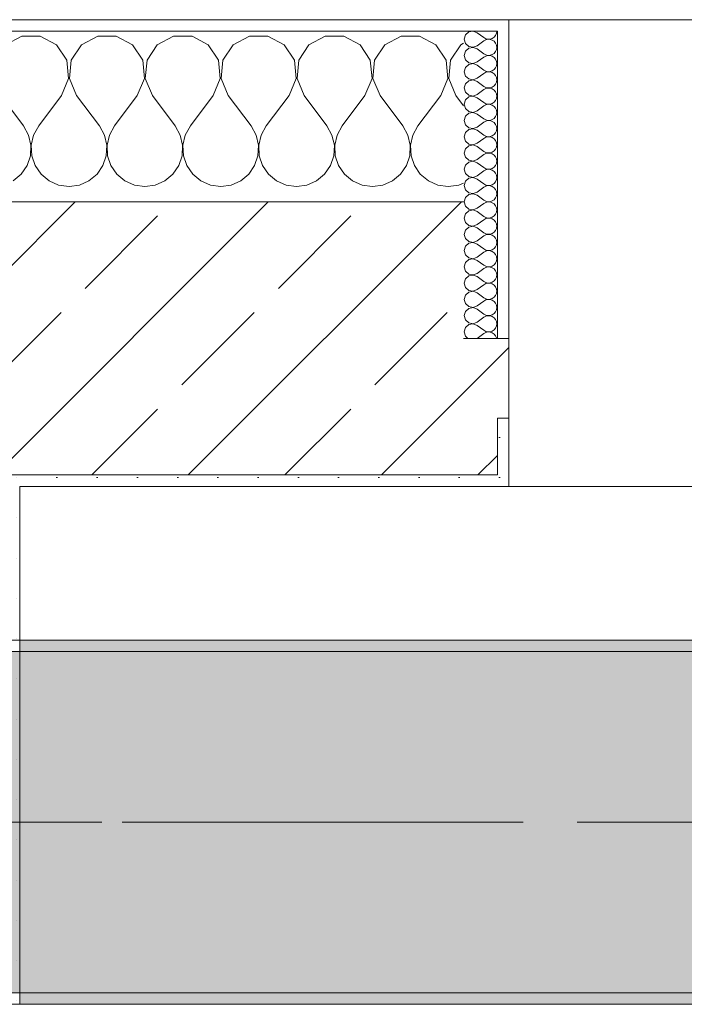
# Model space of a CAD drawing. Header units: metres. Extents: x -3.6 to 84.5, y -11 to 16.8.
# Tile 181 of 256: x 40.29 to 40.874, y 12.99 to 13.855. Entities that reach past the tile are written whole.
import ezdxf

# ---------------------------------------------------------------- set-up
doc = ezdxf.new("R2010")
doc.units = ezdxf.units.M
doc.header["$MEASUREMENT"] = 0
doc.linetypes.add('Achse', pattern=[0.2, 0.1, -0.05, 0, -0.05])
doc.linetypes.add('Strichlinie doppelt', pattern=[0.546806, 0.264583, -0.105833, 0.070556, -0.105833])
for name, color, linetype in [('451 - Universal.Achsen Raster', 7, 'Continuous'), ('604 - Struktur.Wand Aussen', 7, 'Continuous'), ('607 - Struktur.Stütze', 7, 'Continuous'), ('608 - Struktur.Träger', 7, 'Continuous')]:
    doc.layers.add(name, color=color, linetype=linetype)
pattern_1 = [(45, (0, 0), (-0.01767767, 0.01767767), [0, -0.025])]
pattern_2 = [(0, (0, 0), (0, 0.08660254), [0, -0.05]), (0, (0.025, 0.0433), (0, 0.08660254), [0, -0.05])]
pattern_3 = [(45, (0, 0), (-0.0848528, 0.0848528), []), (45, (-0.04243, 0.04243), (-0.0848528, 0.0848528), [0.09, -0.03])]

# ---------------------------------------------------------------- blocks, each defined once
blk = doc.blocks.new('*X37')
at = {"layer": '604 - Struktur.Wand Aussen', "color": 7, "linetype": 'Continuous', "lineweight": 5}
for p, q in [((40.29188, 13.84066), (40.27757, 13.83299)), ((40.30812, 13.84066), (40.29188, 13.84066)), ((40.32243, 13.83299), (40.30812, 13.84066)), ((40.35855, 13.84066), (40.34424, 13.83299)), ((40.37479, 13.84066), (40.35855, 13.84066)), ((40.3891, 13.83299), (40.37479, 13.84066)), ((40.42521, 13.84066), (40.4109, 13.83299)), ((40.44145, 13.84066), (40.42521, 13.84066)), ((40.45576, 13.83299), (40.44145, 13.84066)), ((40.49188, 13.84066), (40.47757, 13.83299)), ((40.50812, 13.84066), (40.49188, 13.84066)), ((40.52243, 13.83299), (40.50812, 13.84066)), ((40.55855, 13.84066), (40.54424, 13.83299)), ((40.57479, 13.84066), (40.55855, 13.84066)), ((40.5891, 13.83299), (40.57479, 13.84066)), ((40.62521, 13.84066), (40.6109, 13.83299)), ((40.64145, 13.84066), (40.62521, 13.84066)), ((40.65576, 13.83299), (40.64145, 13.84066)), ((40.33142, 13.81947), (40.32243, 13.83299)), ((40.34424, 13.83299), (40.33525, 13.81947)), ((40.39808, 13.81947), (40.3891, 13.83299)), ((40.4109, 13.83299), (40.40192, 13.81947)), ((40.46475, 13.81947), (40.45576, 13.83299)), ((40.47757, 13.83299), (40.46858, 13.81947)), ((40.53142, 13.81947), (40.52243, 13.83299)), ((40.54424, 13.83299), (40.53525, 13.81947)), ((40.59808, 13.81947), (40.5891, 13.83299)), ((40.6109, 13.83299), (40.60192, 13.81947)), ((40.66475, 13.81947), (40.65576, 13.83299)), ((40.67757, 13.83299), (40.66858, 13.81947)), ((40.68, 13.83429), (40.67757, 13.83299)), ((40.33295, 13.8033), (40.33142, 13.81947)), ((40.33525, 13.81947), (40.33371, 13.8033)), ((40.39962, 13.8033), (40.39808, 13.81947)), ((40.40192, 13.81947), (40.40038, 13.8033)), ((40.46629, 13.8033), (40.46475, 13.81947)), ((40.46858, 13.81947), (40.46705, 13.8033)), ((40.53295, 13.8033), (40.53142, 13.81947)), ((40.53525, 13.81947), (40.53371, 13.8033)), ((40.59962, 13.8033), (40.59808, 13.81947)), ((40.60192, 13.81947), (40.60038, 13.8033)), ((40.66629, 13.8033), (40.66475, 13.81947)), ((40.66858, 13.81947), (40.66705, 13.8033)), ((40.32667, 13.78833), (40.33295, 13.8033)), ((40.33371, 13.8033), (40.34, 13.78833)), ((40.39333, 13.78833), (40.39962, 13.8033)), ((40.40038, 13.8033), (40.40667, 13.78833)), ((40.46, 13.78833), (40.46629, 13.8033)), ((40.46705, 13.8033), (40.47333, 13.78833)), ((40.52667, 13.78833), (40.53295, 13.8033)), ((40.53371, 13.8033), (40.54, 13.78833)), ((40.59333, 13.78833), (40.59962, 13.8033)), ((40.60038, 13.8033), (40.60667, 13.78833)), ((40.66, 13.78833), (40.66629, 13.8033)), ((40.66705, 13.8033), (40.67333, 13.78833)), ((40.27333, 13.78833), (40.29333, 13.76167)), ((40.32667, 13.78833), (40.30667, 13.76167)), ((40.34, 13.78833), (40.36, 13.76167)), ((40.39333, 13.78833), (40.37333, 13.76167)), ((40.40667, 13.78833), (40.42667, 13.76167)), ((40.46, 13.78833), (40.44, 13.76167)), ((40.47333, 13.78833), (40.49333, 13.76167)), ((40.52667, 13.78833), (40.50667, 13.76167)), ((40.54, 13.78833), (40.56, 13.76167)), ((40.59333, 13.78833), (40.57333, 13.76167)), ((40.60667, 13.78833), (40.62667, 13.76167)), ((40.66, 13.78833), (40.64, 13.76167)), ((40.67333, 13.78833), (40.68, 13.77944)), ((40.29778, 13.75362), (40.29333, 13.76167)), ((40.30667, 13.76167), (40.30222, 13.75362)), ((40.36445, 13.75362), (40.36, 13.76167)), ((40.37333, 13.76167), (40.36888, 13.75362)), ((40.43112, 13.75362), (40.42667, 13.76167)), ((40.44, 13.76167), (40.43555, 13.75362)), ((40.49778, 13.75362), (40.49333, 13.76167)), ((40.50667, 13.76167), (40.50222, 13.75362)), ((40.56445, 13.75362), (40.56, 13.76167)), ((40.57333, 13.76167), (40.56888, 13.75362)), ((40.63112, 13.75362), (40.62667, 13.76167)), ((40.64, 13.76167), (40.63555, 13.75362)), ((40.29987, 13.74466), (40.29778, 13.75362)), ((40.30222, 13.75362), (40.30013, 13.74466)), ((40.36653, 13.74466), (40.36445, 13.75362)), ((40.36888, 13.75362), (40.3668, 13.74466)), ((40.4332, 13.74466), (40.43112, 13.75362)), ((40.43555, 13.75362), (40.43347, 13.74466)), ((40.49987, 13.74466), (40.49778, 13.75362)), ((40.50222, 13.75362), (40.50013, 13.74466)), ((40.56653, 13.74466), (40.56445, 13.75362)), ((40.56888, 13.75362), (40.5668, 13.74466)), ((40.6332, 13.74466), (40.63112, 13.75362)), ((40.63555, 13.75362), (40.63347, 13.74466)), ((40.29942, 13.73547), (40.29987, 13.74466)), ((40.30013, 13.74466), (40.30058, 13.73547)), ((40.36609, 13.73547), (40.36653, 13.74466)), ((40.3668, 13.74466), (40.36725, 13.73547)), ((40.43275, 13.73547), (40.4332, 13.74466)), ((40.43347, 13.74466), (40.43391, 13.73547)), ((40.49942, 13.73547), (40.49987, 13.74466)), ((40.50013, 13.74466), (40.50058, 13.73547)), ((40.56609, 13.73547), (40.56653, 13.74466)), ((40.5668, 13.74466), (40.56725, 13.73547)), ((40.63275, 13.73547), (40.6332, 13.74466)), ((40.63347, 13.74466), (40.63391, 13.73547)), ((40.29648, 13.72676), (40.29942, 13.73547)), ((40.30058, 13.73547), (40.30352, 13.72676)), ((40.36315, 13.72676), (40.36609, 13.73547)), ((40.36725, 13.73547), (40.37019, 13.72676)), ((40.42981, 13.72676), (40.43275, 13.73547)), ((40.43391, 13.73547), (40.43685, 13.72676)), ((40.49648, 13.72676), (40.49942, 13.73547)), ((40.50058, 13.73547), (40.50352, 13.72676)), ((40.56315, 13.72676), (40.56609, 13.73547)), ((40.56725, 13.73547), (40.57019, 13.72676)), ((40.62981, 13.72676), (40.63275, 13.73547)), ((40.63391, 13.73547), (40.63685, 13.72676)), ((40.29127, 13.71918), (40.29648, 13.72676)), ((40.30352, 13.72676), (40.30873, 13.71918)), ((40.35794, 13.71918), (40.36315, 13.72676)), ((40.37019, 13.72676), (40.37539, 13.71918)), ((40.42461, 13.71918), (40.42981, 13.72676)), ((40.43685, 13.72676), (40.44206, 13.71918)), ((40.49127, 13.71918), (40.49648, 13.72676)), ((40.50352, 13.72676), (40.50873, 13.71918)), ((40.55794, 13.71918), (40.56315, 13.72676)), ((40.57019, 13.72676), (40.57539, 13.71918)), ((40.62461, 13.71918), (40.62981, 13.72676)), ((40.63685, 13.72676), (40.64206, 13.71918)), ((40.28419, 13.71331), (40.29127, 13.71918)), ((40.30873, 13.71918), (40.31581, 13.71331)), ((40.31581, 13.71331), (40.32422, 13.7096)), ((40.34244, 13.7096), (40.35086, 13.71331)), ((40.35086, 13.71331), (40.35794, 13.71918)), ((40.37539, 13.71918), (40.38248, 13.71331)), ((40.38248, 13.71331), (40.39089, 13.7096)), ((40.40911, 13.7096), (40.41752, 13.71331)), ((40.41752, 13.71331), (40.42461, 13.71918)), ((40.44206, 13.71918), (40.44914, 13.71331)), ((40.44914, 13.71331), (40.45756, 13.7096)), ((40.47578, 13.7096), (40.48419, 13.71331)), ((40.48419, 13.71331), (40.49127, 13.71918)), ((40.50873, 13.71918), (40.51581, 13.71331)), ((40.51581, 13.71331), (40.52422, 13.7096)), ((40.54244, 13.7096), (40.55086, 13.71331)), ((40.55086, 13.71331), (40.55794, 13.71918)), ((40.57539, 13.71918), (40.58248, 13.71331)), ((40.58248, 13.71331), (40.59089, 13.7096)), ((40.60911, 13.7096), (40.61752, 13.71331)), ((40.61752, 13.71331), (40.62461, 13.71918)), ((40.64206, 13.71918), (40.64914, 13.71331)), ((40.64914, 13.71331), (40.65756, 13.7096)), ((40.67578, 13.7096), (40.68, 13.71146)), ((40.32422, 13.7096), (40.33333, 13.70833)), ((40.33333, 13.70833), (40.34244, 13.7096)), ((40.39089, 13.7096), (40.4, 13.70833)), ((40.4, 13.70833), (40.40911, 13.7096)), ((40.45756, 13.7096), (40.46667, 13.70833)), ((40.46667, 13.70833), (40.47578, 13.7096)), ((40.52422, 13.7096), (40.53333, 13.70833)), ((40.53333, 13.70833), (40.54244, 13.7096)), ((40.59089, 13.7096), (40.6, 13.70833)), ((40.6, 13.70833), (40.60911, 13.7096)), ((40.65756, 13.7096), (40.66667, 13.70833)), ((40.66667, 13.70833), (40.67578, 13.7096))]:
    blk.add_line(p, q, dxfattribs=at)
blk = doc.blocks.new('*X65')
at = {"layer": '604 - Struktur.Wand Aussen', "color": 7, "linetype": 'Continuous', "lineweight": 5}
for p, q in [((40.68178, 13.84161), (40.68071, 13.83786)), ((40.68466, 13.84425), (40.68178, 13.84161)), ((40.6885, 13.84497), (40.68466, 13.84425)), ((40.69214, 13.84357), (40.6885, 13.84497)), ((40.69214, 13.84357), (40.69786, 13.83929)), ((40.70696, 13.83973), (40.70822, 13.84124)), ((40.70822, 13.84124), (40.70901, 13.84305)), ((40.70901, 13.84305), (40.70929, 13.845)), ((40.68071, 13.83786), (40.68178, 13.8341)), ((40.68178, 13.8341), (40.68466, 13.83147)), ((40.6885, 13.83074), (40.69214, 13.83214)), ((40.69214, 13.83214), (40.69786, 13.83643)), ((40.69786, 13.83929), (40.69958, 13.83833)), ((40.69958, 13.83738), (40.69786, 13.83643)), ((40.69958, 13.83833), (40.7015, 13.83789)), ((40.7015, 13.83783), (40.69958, 13.83738)), ((40.7015, 13.83789), (40.70347, 13.83798)), ((40.70347, 13.83773), (40.7015, 13.83783)), ((40.70347, 13.83798), (40.70534, 13.83861)), ((40.70534, 13.8371), (40.70347, 13.83773)), ((40.70534, 13.83861), (40.70696, 13.83973)), ((40.70696, 13.83599), (40.70534, 13.8371)), ((40.70822, 13.83447), (40.70696, 13.83599)), ((40.70901, 13.83267), (40.70822, 13.83447)), ((40.70929, 13.83071), (40.70901, 13.83267)), ((40.68178, 13.82733), (40.68071, 13.82357)), ((40.68071, 13.82357), (40.68178, 13.81982)), ((40.68466, 13.82996), (40.68178, 13.82733)), ((40.68466, 13.83147), (40.6885, 13.83074)), ((40.6885, 13.83069), (40.68466, 13.82996)), ((40.69214, 13.82929), (40.6885, 13.83069)), ((40.69214, 13.82929), (40.69786, 13.825)), ((40.69786, 13.825), (40.69958, 13.82405)), ((40.69958, 13.8231), (40.69786, 13.82214)), ((40.69958, 13.82405), (40.7015, 13.8236)), ((40.7015, 13.82354), (40.69958, 13.8231)), ((40.7015, 13.8236), (40.70347, 13.8237)), ((40.70347, 13.82345), (40.7015, 13.82354)), ((40.70347, 13.8237), (40.70534, 13.82433)), ((40.70534, 13.82282), (40.70347, 13.82345)), ((40.70534, 13.82433), (40.70696, 13.82544)), ((40.70696, 13.82544), (40.70822, 13.82696)), ((40.70822, 13.82696), (40.70901, 13.82876)), ((40.70901, 13.82876), (40.70929, 13.83071)), ((40.68178, 13.81982), (40.68466, 13.81718)), ((40.68466, 13.81567), (40.68178, 13.81304)), ((40.68466, 13.81718), (40.6885, 13.81646)), ((40.6885, 13.8164), (40.68466, 13.81567)), ((40.6885, 13.81646), (40.69214, 13.81786)), ((40.69214, 13.815), (40.6885, 13.8164)), ((40.69214, 13.81786), (40.69786, 13.82214)), ((40.69214, 13.815), (40.69786, 13.81071)), ((40.70696, 13.8217), (40.70534, 13.82282)), ((40.70822, 13.82018), (40.70696, 13.8217)), ((40.70901, 13.81838), (40.70822, 13.82018)), ((40.70822, 13.81267), (40.70901, 13.81448)), ((40.70929, 13.81643), (40.70901, 13.81838)), ((40.70901, 13.81448), (40.70929, 13.81643)), ((40.68178, 13.81304), (40.68071, 13.80929)), ((40.68071, 13.80929), (40.68178, 13.80553)), ((40.69214, 13.80357), (40.69786, 13.80786)), ((40.69786, 13.81071), (40.69958, 13.80976)), ((40.69958, 13.80881), (40.69786, 13.80786)), ((40.69958, 13.80976), (40.7015, 13.80931)), ((40.7015, 13.80926), (40.69958, 13.80881)), ((40.7015, 13.80931), (40.70347, 13.80941)), ((40.70347, 13.80916), (40.7015, 13.80926)), ((40.70347, 13.80941), (40.70534, 13.81004)), ((40.70534, 13.80853), (40.70347, 13.80916)), ((40.70534, 13.81004), (40.70696, 13.81116)), ((40.70696, 13.80742), (40.70534, 13.80853)), ((40.70696, 13.81116), (40.70822, 13.81267)), ((40.70822, 13.8059), (40.70696, 13.80742)), ((40.70901, 13.80409), (40.70822, 13.8059)), ((40.68178, 13.79876), (40.68071, 13.795)), ((40.68178, 13.80553), (40.68466, 13.8029)), ((40.68466, 13.80139), (40.68178, 13.79876)), ((40.68466, 13.8029), (40.6885, 13.80217)), ((40.6885, 13.80211), (40.68466, 13.80139)), ((40.6885, 13.80217), (40.69214, 13.80357)), ((40.69214, 13.80071), (40.6885, 13.80211)), ((40.69214, 13.80071), (40.69786, 13.79643)), ((40.70696, 13.79687), (40.70822, 13.79839)), ((40.70822, 13.79839), (40.70901, 13.80019)), ((40.70929, 13.80214), (40.70901, 13.80409)), ((40.70901, 13.80019), (40.70929, 13.80214)), ((40.68071, 13.795), (40.68178, 13.79124)), ((40.68178, 13.79124), (40.68466, 13.78861)), ((40.68466, 13.78861), (40.6885, 13.78789)), ((40.6885, 13.78789), (40.69214, 13.78929)), ((40.69214, 13.78929), (40.69786, 13.79357)), ((40.69786, 13.79643), (40.69958, 13.79547)), ((40.69958, 13.79453), (40.69786, 13.79357)), ((40.69958, 13.79547), (40.7015, 13.79503)), ((40.7015, 13.79497), (40.69958, 13.79453)), ((40.7015, 13.79503), (40.70347, 13.79512)), ((40.70347, 13.79488), (40.7015, 13.79497)), ((40.70347, 13.79512), (40.70534, 13.79575)), ((40.70534, 13.79425), (40.70347, 13.79488)), ((40.70534, 13.79575), (40.70696, 13.79687)), ((40.70696, 13.79313), (40.70534, 13.79425)), ((40.70822, 13.79161), (40.70696, 13.79313)), ((40.70901, 13.78981), (40.70822, 13.79161)), ((40.70929, 13.78786), (40.70901, 13.78981)), ((40.68178, 13.78447), (40.68071, 13.78071)), ((40.68071, 13.78071), (40.68178, 13.77696)), ((40.68466, 13.7871), (40.68178, 13.78447)), ((40.6885, 13.78783), (40.68466, 13.7871)), ((40.69214, 13.78643), (40.6885, 13.78783)), ((40.69214, 13.78643), (40.69786, 13.78214)), ((40.69786, 13.78214), (40.69958, 13.78119)), ((40.69958, 13.78024), (40.69786, 13.77929)), ((40.69958, 13.78119), (40.7015, 13.78074)), ((40.7015, 13.78069), (40.69958, 13.78024)), ((40.7015, 13.78074), (40.70347, 13.78084)), ((40.70347, 13.78059), (40.7015, 13.78069)), ((40.70347, 13.78084), (40.70534, 13.78147)), ((40.70534, 13.77996), (40.70347, 13.78059)), ((40.70534, 13.78147), (40.70696, 13.78258)), ((40.70696, 13.77884), (40.70534, 13.77996)), ((40.70696, 13.78258), (40.70822, 13.7841)), ((40.70822, 13.7841), (40.70901, 13.78591)), ((40.70901, 13.78591), (40.70929, 13.78786)), ((40.68178, 13.77696), (40.68466, 13.77433)), ((40.68466, 13.77282), (40.68178, 13.77018)), ((40.68466, 13.77433), (40.6885, 13.7736)), ((40.6885, 13.77354), (40.68466, 13.77282)), ((40.6885, 13.7736), (40.69214, 13.775)), ((40.69214, 13.77214), (40.6885, 13.77354)), ((40.69214, 13.775), (40.69786, 13.77929)), ((40.69214, 13.77214), (40.69786, 13.76786)), ((40.70822, 13.77733), (40.70696, 13.77884)), ((40.70901, 13.77552), (40.70822, 13.77733)), ((40.70822, 13.76982), (40.70901, 13.77162)), ((40.70929, 13.77357), (40.70901, 13.77552)), ((40.70901, 13.77162), (40.70929, 13.77357)), ((40.68178, 13.77018), (40.68071, 13.76643)), ((40.68071, 13.76643), (40.68178, 13.76267)), ((40.68178, 13.76267), (40.68466, 13.76004)), ((40.69214, 13.76071), (40.69786, 13.765)), ((40.69786, 13.76786), (40.69958, 13.7669)), ((40.69958, 13.76595), (40.69786, 13.765)), ((40.69958, 13.7669), (40.7015, 13.76646)), ((40.7015, 13.7664), (40.69958, 13.76595)), ((40.7015, 13.76646), (40.70347, 13.76655)), ((40.70347, 13.7663), (40.7015, 13.7664)), ((40.70347, 13.76655), (40.70534, 13.76718)), ((40.70534, 13.76567), (40.70347, 13.7663)), ((40.70534, 13.76718), (40.70696, 13.7683)), ((40.70696, 13.76456), (40.70534, 13.76567)), ((40.70696, 13.7683), (40.70822, 13.76982)), ((40.70822, 13.76304), (40.70696, 13.76456)), ((40.70901, 13.76124), (40.70822, 13.76304)), ((40.68178, 13.7559), (40.68071, 13.75214)), ((40.68466, 13.75853), (40.68178, 13.7559)), ((40.68466, 13.76004), (40.6885, 13.75931)), ((40.6885, 13.75926), (40.68466, 13.75853)), ((40.6885, 13.75931), (40.69214, 13.76071)), ((40.69214, 13.75786), (40.6885, 13.75926)), ((40.69214, 13.75786), (40.69786, 13.75357)), ((40.70534, 13.7529), (40.70696, 13.75401)), ((40.70696, 13.75401), (40.70822, 13.75553)), ((40.70822, 13.75553), (40.70901, 13.75733)), ((40.70929, 13.75929), (40.70901, 13.76124)), ((40.70901, 13.75733), (40.70929, 13.75929)), ((40.68071, 13.75214), (40.68178, 13.74839)), ((40.68178, 13.74839), (40.68466, 13.74575)), ((40.68466, 13.74575), (40.6885, 13.74503)), ((40.6885, 13.74503), (40.69214, 13.74643)), ((40.69214, 13.74643), (40.69786, 13.75071)), ((40.69786, 13.75357), (40.69958, 13.75262)), ((40.69958, 13.75167), (40.69786, 13.75071)), ((40.69958, 13.75262), (40.7015, 13.75217)), ((40.7015, 13.75211), (40.69958, 13.75167)), ((40.7015, 13.75217), (40.70347, 13.75227)), ((40.70347, 13.75202), (40.7015, 13.75211)), ((40.70347, 13.75227), (40.70534, 13.7529)), ((40.70534, 13.75139), (40.70347, 13.75202)), ((40.70696, 13.75027), (40.70534, 13.75139)), ((40.70822, 13.74876), (40.70696, 13.75027)), ((40.70901, 13.74695), (40.70822, 13.74876)), ((40.70929, 13.745), (40.70901, 13.74695)), ((40.68178, 13.74161), (40.68071, 13.73786)), ((40.68071, 13.73786), (40.68178, 13.7341)), ((40.68466, 13.74425), (40.68178, 13.74161)), ((40.6885, 13.74497), (40.68466, 13.74425)), ((40.69214, 13.74357), (40.6885, 13.74497)), ((40.69214, 13.74357), (40.69786, 13.73929)), ((40.69786, 13.73929), (40.69958, 13.73833)), ((40.69958, 13.73738), (40.69786, 13.73643)), ((40.69958, 13.73833), (40.7015, 13.73789)), ((40.7015, 13.73783), (40.69958, 13.73738)), ((40.7015, 13.73789), (40.70347, 13.73798)), ((40.70347, 13.73773), (40.7015, 13.73783)), ((40.70347, 13.73798), (40.70534, 13.73861)), ((40.70534, 13.7371), (40.70347, 13.73773)), ((40.70534, 13.73861), (40.70696, 13.73973)), ((40.70696, 13.73599), (40.70534, 13.7371)), ((40.70696, 13.73973), (40.70822, 13.74124)), ((40.70822, 13.74124), (40.70901, 13.74305)), ((40.70901, 13.74305), (40.70929, 13.745)), ((40.68178, 13.7341), (40.68466, 13.73147)), ((40.68466, 13.72996), (40.68178, 13.72733)), ((40.68466, 13.73147), (40.6885, 13.73074)), ((40.6885, 13.73069), (40.68466, 13.72996)), ((40.6885, 13.73074), (40.69214, 13.73214)), ((40.69214, 13.72929), (40.6885, 13.73069)), ((40.69214, 13.73214), (40.69786, 13.73643)), ((40.69214, 13.72929), (40.69786, 13.725)), ((40.70822, 13.73447), (40.70696, 13.73599)), ((40.70901, 13.73267), (40.70822, 13.73447)), ((40.70822, 13.72696), (40.70901, 13.72876)), ((40.70929, 13.73071), (40.70901, 13.73267)), ((40.70901, 13.72876), (40.70929, 13.73071)), ((40.68178, 13.72733), (40.68071, 13.72357)), ((40.68071, 13.72357), (40.68178, 13.71982)), ((40.68178, 13.71982), (40.68466, 13.71718)), ((40.69214, 13.71786), (40.69786, 13.72214)), ((40.69786, 13.725), (40.69958, 13.72405)), ((40.69958, 13.7231), (40.69786, 13.72214)), ((40.69958, 13.72405), (40.7015, 13.7236)), ((40.7015, 13.72354), (40.69958, 13.7231)), ((40.7015, 13.7236), (40.70347, 13.7237)), ((40.70347, 13.72345), (40.7015, 13.72354)), ((40.70347, 13.7237), (40.70534, 13.72433)), ((40.70534, 13.72282), (40.70347, 13.72345)), ((40.70534, 13.72433), (40.70696, 13.72544)), ((40.70696, 13.7217), (40.70534, 13.72282)), ((40.70696, 13.72544), (40.70822, 13.72696)), ((40.70822, 13.72018), (40.70696, 13.7217)), ((40.70901, 13.71838), (40.70822, 13.72018)), ((40.68178, 13.71304), (40.68071, 13.70929)), ((40.68466, 13.71567), (40.68178, 13.71304)), ((40.68466, 13.71718), (40.6885, 13.71646)), ((40.6885, 13.7164), (40.68466, 13.71567)), ((40.6885, 13.71646), (40.69214, 13.71786)), ((40.69214, 13.715), (40.6885, 13.7164)), ((40.69214, 13.715), (40.69786, 13.71071)), ((40.69786, 13.71071), (40.69958, 13.70976)), ((40.70534, 13.71004), (40.70696, 13.71116)), ((40.70696, 13.71116), (40.70822, 13.71267)), ((40.70822, 13.71267), (40.70901, 13.71448)), ((40.70929, 13.71643), (40.70901, 13.71838)), ((40.70901, 13.71448), (40.70929, 13.71643)), ((40.68071, 13.70929), (40.68178, 13.70553)), ((40.68178, 13.70553), (40.68466, 13.7029)), ((40.68466, 13.7029), (40.6885, 13.70217)), ((40.6885, 13.70211), (40.68466, 13.70139)), ((40.6885, 13.70217), (40.69214, 13.70357)), ((40.69214, 13.70071), (40.6885, 13.70211)), ((40.69214, 13.70357), (40.69786, 13.70786)), ((40.69958, 13.70881), (40.69786, 13.70786)), ((40.69958, 13.70976), (40.7015, 13.70931)), ((40.7015, 13.70926), (40.69958, 13.70881)), ((40.7015, 13.70931), (40.70347, 13.70941)), ((40.70347, 13.70916), (40.7015, 13.70926)), ((40.70347, 13.70941), (40.70534, 13.71004)), ((40.70534, 13.70853), (40.70347, 13.70916)), ((40.70696, 13.70742), (40.70534, 13.70853)), ((40.70822, 13.7059), (40.70696, 13.70742)), ((40.70901, 13.70409), (40.70822, 13.7059)), ((40.70929, 13.70214), (40.70901, 13.70409)), ((40.70901, 13.70019), (40.70929, 13.70214)), ((40.68178, 13.69876), (40.68071, 13.695)), ((40.68071, 13.695), (40.68178, 13.69124)), ((40.68466, 13.70139), (40.68178, 13.69876)), ((40.69214, 13.70071), (40.69786, 13.69643)), ((40.69214, 13.68929), (40.69786, 13.69357)), ((40.69786, 13.69643), (40.69958, 13.69547)), ((40.69958, 13.69453), (40.69786, 13.69357)), ((40.69958, 13.69547), (40.7015, 13.69503)), ((40.7015, 13.69497), (40.69958, 13.69453)), ((40.7015, 13.69503), (40.70347, 13.69512)), ((40.70347, 13.69488), (40.7015, 13.69497)), ((40.70347, 13.69512), (40.70534, 13.69575)), ((40.70534, 13.69425), (40.70347, 13.69488)), ((40.70534, 13.69575), (40.70696, 13.69687)), ((40.70696, 13.69313), (40.70534, 13.69425)), ((40.70696, 13.69687), (40.70822, 13.69839)), ((40.70822, 13.69839), (40.70901, 13.70019)), ((40.68178, 13.69124), (40.68466, 13.68861)), ((40.68466, 13.6871), (40.68178, 13.68447)), ((40.68466, 13.68861), (40.6885, 13.68789)), ((40.6885, 13.68783), (40.68466, 13.6871)), ((40.6885, 13.68789), (40.69214, 13.68929)), ((40.69214, 13.68643), (40.6885, 13.68783)), ((40.69214, 13.68643), (40.69786, 13.68214)), ((40.70822, 13.69161), (40.70696, 13.69313)), ((40.70901, 13.68981), (40.70822, 13.69161)), ((40.70822, 13.6841), (40.70901, 13.68591)), ((40.70929, 13.68786), (40.70901, 13.68981)), ((40.70901, 13.68591), (40.70929, 13.68786)), ((40.68178, 13.68447), (40.68071, 13.68071)), ((40.68071, 13.68071), (40.68178, 13.67696)), ((40.68178, 13.67696), (40.68466, 13.67433)), ((40.69214, 13.675), (40.69786, 13.67929)), ((40.69786, 13.68214), (40.69958, 13.68119)), ((40.69958, 13.68024), (40.69786, 13.67929)), ((40.69958, 13.68119), (40.7015, 13.68074)), ((40.7015, 13.68069), (40.69958, 13.68024)), ((40.7015, 13.68074), (40.70347, 13.68084)), ((40.70347, 13.68059), (40.7015, 13.68069)), ((40.70347, 13.68084), (40.70534, 13.68147)), ((40.70534, 13.67996), (40.70347, 13.68059)), ((40.70534, 13.68147), (40.70696, 13.68258)), ((40.70696, 13.67884), (40.70534, 13.67996)), ((40.70696, 13.68258), (40.70822, 13.6841)), ((40.70822, 13.67733), (40.70696, 13.67884)), ((40.70901, 13.67552), (40.70822, 13.67733)), ((40.68178, 13.67018), (40.68071, 13.66643)), ((40.68466, 13.67282), (40.68178, 13.67018)), ((40.68466, 13.67433), (40.6885, 13.6736)), ((40.6885, 13.67354), (40.68466, 13.67282)), ((40.6885, 13.6736), (40.69214, 13.675)), ((40.69214, 13.67214), (40.6885, 13.67354)), ((40.69214, 13.67214), (40.69786, 13.66786)), ((40.69786, 13.66786), (40.69958, 13.6669)), ((40.70534, 13.66718), (40.70696, 13.6683)), ((40.70696, 13.6683), (40.70822, 13.66982)), ((40.70822, 13.66982), (40.70901, 13.67162)), ((40.70929, 13.67357), (40.70901, 13.67552)), ((40.70901, 13.67162), (40.70929, 13.67357)), ((40.68071, 13.66643), (40.68178, 13.66267)), ((40.68178, 13.66267), (40.68466, 13.66004)), ((40.68466, 13.66004), (40.6885, 13.65931)), ((40.6885, 13.65926), (40.68466, 13.65853)), ((40.6885, 13.65931), (40.69214, 13.66071)), ((40.69214, 13.65786), (40.6885, 13.65926)), ((40.69214, 13.66071), (40.69786, 13.665)), ((40.69958, 13.66595), (40.69786, 13.665)), ((40.69958, 13.6669), (40.7015, 13.66646)), ((40.7015, 13.6664), (40.69958, 13.66595)), ((40.7015, 13.66646), (40.70347, 13.66655)), ((40.70347, 13.6663), (40.7015, 13.6664)), ((40.70347, 13.66655), (40.70534, 13.66718)), ((40.70534, 13.66567), (40.70347, 13.6663)), ((40.70696, 13.66456), (40.70534, 13.66567)), ((40.70822, 13.66304), (40.70696, 13.66456)), ((40.70901, 13.66124), (40.70822, 13.66304)), ((40.70929, 13.65929), (40.70901, 13.66124)), ((40.70901, 13.65733), (40.70929, 13.65929)), ((40.68178, 13.6559), (40.68071, 13.65214)), ((40.68071, 13.65214), (40.68178, 13.64839)), ((40.68466, 13.65853), (40.68178, 13.6559)), ((40.69214, 13.65786), (40.69786, 13.65357)), ((40.69214, 13.64643), (40.69786, 13.65071)), ((40.69786, 13.65357), (40.69958, 13.65262)), ((40.69958, 13.65167), (40.69786, 13.65071)), ((40.69958, 13.65262), (40.7015, 13.65217)), ((40.7015, 13.65211), (40.69958, 13.65167)), ((40.7015, 13.65217), (40.70347, 13.65227)), ((40.70347, 13.65202), (40.7015, 13.65211)), ((40.70347, 13.65227), (40.70534, 13.6529)), ((40.70534, 13.65139), (40.70347, 13.65202)), ((40.70534, 13.6529), (40.70696, 13.65401)), ((40.70696, 13.65027), (40.70534, 13.65139)), ((40.70696, 13.65401), (40.70822, 13.65553)), ((40.70822, 13.64876), (40.70696, 13.65027)), ((40.70822, 13.65553), (40.70901, 13.65733)), ((40.68178, 13.64161), (40.68071, 13.63786)), ((40.68178, 13.64839), (40.68466, 13.64575)), ((40.68466, 13.64425), (40.68178, 13.64161)), ((40.68466, 13.64575), (40.6885, 13.64503)), ((40.6885, 13.64497), (40.68466, 13.64425)), ((40.6885, 13.64503), (40.69214, 13.64643)), ((40.69214, 13.64357), (40.6885, 13.64497)), ((40.69214, 13.64357), (40.69786, 13.63929)), ((40.70901, 13.64695), (40.70822, 13.64876)), ((40.70822, 13.64124), (40.70901, 13.64305)), ((40.70929, 13.645), (40.70901, 13.64695)), ((40.70901, 13.64305), (40.70929, 13.645)), ((40.68071, 13.63786), (40.68178, 13.6341)), ((40.68178, 13.6341), (40.68466, 13.63147)), ((40.69214, 13.63214), (40.69786, 13.63643)), ((40.69786, 13.63929), (40.69958, 13.63833)), ((40.69958, 13.63738), (40.69786, 13.63643)), ((40.69958, 13.63833), (40.7015, 13.63789)), ((40.7015, 13.63783), (40.69958, 13.63738)), ((40.7015, 13.63789), (40.70347, 13.63798)), ((40.70347, 13.63773), (40.7015, 13.63783)), ((40.70347, 13.63798), (40.70534, 13.63861)), ((40.70534, 13.6371), (40.70347, 13.63773)), ((40.70534, 13.63861), (40.70696, 13.63973)), ((40.70696, 13.63599), (40.70534, 13.6371)), ((40.70696, 13.63973), (40.70822, 13.64124)), ((40.70822, 13.63447), (40.70696, 13.63599)), ((40.70901, 13.63267), (40.70822, 13.63447)), ((40.68178, 13.62733), (40.68071, 13.62357)), ((40.68466, 13.62996), (40.68178, 13.62733)), ((40.68466, 13.63147), (40.6885, 13.63074)), ((40.6885, 13.63069), (40.68466, 13.62996)), ((40.6885, 13.63074), (40.69214, 13.63214)), ((40.69214, 13.62929), (40.6885, 13.63069)), ((40.69214, 13.62929), (40.69786, 13.625)), ((40.69786, 13.625), (40.69958, 13.62405)), ((40.69958, 13.62405), (40.7015, 13.6236)), ((40.70347, 13.6237), (40.70534, 13.62433)), ((40.70534, 13.62433), (40.70696, 13.62544)), ((40.70696, 13.62544), (40.70822, 13.62696)), ((40.70822, 13.62696), (40.70901, 13.62876)), ((40.70929, 13.63071), (40.70901, 13.63267)), ((40.70901, 13.62876), (40.70929, 13.63071)), ((40.68071, 13.62357), (40.68178, 13.61982)), ((40.68178, 13.61982), (40.68466, 13.61718)), ((40.68466, 13.61567), (40.68178, 13.61304)), ((40.68466, 13.61718), (40.6885, 13.61646)), ((40.6885, 13.6164), (40.68466, 13.61567)), ((40.6885, 13.61646), (40.69214, 13.61786)), ((40.69214, 13.615), (40.6885, 13.6164)), ((40.69214, 13.61786), (40.69786, 13.62214)), ((40.69958, 13.6231), (40.69786, 13.62214)), ((40.7015, 13.62354), (40.69958, 13.6231)), ((40.7015, 13.6236), (40.70347, 13.6237)), ((40.70347, 13.62345), (40.7015, 13.62354)), ((40.70534, 13.62282), (40.70347, 13.62345)), ((40.70696, 13.6217), (40.70534, 13.62282)), ((40.70822, 13.62018), (40.70696, 13.6217)), ((40.70901, 13.61838), (40.70822, 13.62018)), ((40.70929, 13.61643), (40.70901, 13.61838)), ((40.70901, 13.61448), (40.70929, 13.61643)), ((40.68178, 13.61304), (40.68071, 13.60929)), ((40.68071, 13.60929), (40.68178, 13.60553)), ((40.69214, 13.615), (40.69786, 13.61071)), ((40.69214, 13.60357), (40.69786, 13.60786)), ((40.69786, 13.61071), (40.69958, 13.60976)), ((40.69958, 13.60881), (40.69786, 13.60786)), ((40.69958, 13.60976), (40.7015, 13.60931)), ((40.7015, 13.60926), (40.69958, 13.60881)), ((40.7015, 13.60931), (40.70347, 13.60941)), ((40.70347, 13.60916), (40.7015, 13.60926)), ((40.70347, 13.60941), (40.70534, 13.61004)), ((40.70534, 13.60853), (40.70347, 13.60916)), ((40.70534, 13.61004), (40.70696, 13.61116)), ((40.70696, 13.60742), (40.70534, 13.60853)), ((40.70696, 13.61116), (40.70822, 13.61267)), ((40.70822, 13.6059), (40.70696, 13.60742)), ((40.70822, 13.61267), (40.70901, 13.61448)), ((40.68178, 13.59876), (40.68071, 13.595)), ((40.68178, 13.60553), (40.68466, 13.6029)), ((40.68466, 13.60139), (40.68178, 13.59876)), ((40.68466, 13.6029), (40.6885, 13.60217)), ((40.6885, 13.60211), (40.68466, 13.60139)), ((40.6885, 13.60217), (40.69214, 13.60357)), ((40.69214, 13.60071), (40.6885, 13.60211)), ((40.69214, 13.60071), (40.69786, 13.59643)), ((40.70696, 13.59687), (40.70822, 13.59839)), ((40.70901, 13.60409), (40.70822, 13.6059)), ((40.70822, 13.59839), (40.70901, 13.60019)), ((40.70929, 13.60214), (40.70901, 13.60409)), ((40.70901, 13.60019), (40.70929, 13.60214)), ((40.68071, 13.595), (40.68178, 13.59124)), ((40.68178, 13.59124), (40.68466, 13.58861)), ((40.69214, 13.58929), (40.69786, 13.59357)), ((40.69786, 13.59643), (40.69958, 13.59547)), ((40.69958, 13.59453), (40.69786, 13.59357)), ((40.69958, 13.59547), (40.7015, 13.59503)), ((40.7015, 13.59497), (40.69958, 13.59453)), ((40.7015, 13.59503), (40.70347, 13.59512)), ((40.70347, 13.59488), (40.7015, 13.59497)), ((40.70347, 13.59512), (40.70534, 13.59575)), ((40.70534, 13.59425), (40.70347, 13.59488)), ((40.70534, 13.59575), (40.70696, 13.59687)), ((40.70696, 13.59313), (40.70534, 13.59425)), ((40.70822, 13.59161), (40.70696, 13.59313)), ((40.70901, 13.58981), (40.70822, 13.59161)), ((40.70929, 13.58786), (40.70901, 13.58981)), ((40.68178, 13.58447), (40.68071, 13.58071)), ((40.68466, 13.5871), (40.68178, 13.58447)), ((40.68466, 13.58861), (40.6885, 13.58789)), ((40.6885, 13.58783), (40.68466, 13.5871)), ((40.6885, 13.58789), (40.69214, 13.58929)), ((40.69214, 13.58643), (40.6885, 13.58783)), ((40.69214, 13.58643), (40.69786, 13.58214)), ((40.69786, 13.58214), (40.69958, 13.58119)), ((40.69958, 13.58119), (40.7015, 13.58074)), ((40.7015, 13.58074), (40.70347, 13.58084)), ((40.70347, 13.58084), (40.70534, 13.58147)), ((40.70534, 13.58147), (40.70696, 13.58258)), ((40.70696, 13.58258), (40.70822, 13.5841)), ((40.70822, 13.5841), (40.70901, 13.58591)), ((40.70901, 13.58591), (40.70929, 13.58786)), ((40.68071, 13.58071), (40.68178, 13.57696)), ((40.68178, 13.57696), (40.68392, 13.575)), ((40.69214, 13.575), (40.69786, 13.57929)), ((40.69958, 13.58024), (40.69786, 13.57929)), ((40.7015, 13.58069), (40.69958, 13.58024)), ((40.70347, 13.58059), (40.7015, 13.58069)), ((40.70534, 13.57996), (40.70347, 13.58059)), ((40.70696, 13.57884), (40.70534, 13.57996)), ((40.70822, 13.57733), (40.70696, 13.57884)), ((40.70901, 13.57552), (40.70822, 13.57733)), ((40.70909, 13.575), (40.70901, 13.57552))]:
    blk.add_line(p, q, dxfattribs=at)

msp = doc.modelspace()

# ---------------------------------------------------------------- hatches: boundary and pattern name
at = {"layer": '604 - Struktur.Wand Aussen', "linetype": 'Continuous', "lineweight": 0, "true_color": 0x000000}
h = msp.add_hatch(dxfattribs=at)
h.set_pattern_fill('Verputz_0001', color=18, style=0, pattern_type=2)
h.set_pattern_definition(pattern_2)
h.paths.add_polyline_path([(39.54, 13.855), (39.54, 13.845), (40.71, 13.845), (40.71, 13.855)])
h = msp.add_hatch(dxfattribs=at)
h.set_pattern_fill('Verputz_0001', color=18, style=0, pattern_type=2)
h.set_pattern_definition(pattern_2)
h.paths.add_polyline_path([(40.71, 13.855), (40.71, 13.575), (40.72, 13.575), (40.72, 13.855)])
h = msp.add_hatch(dxfattribs=at)
h.set_pattern_fill('Beton__Stahlbeton_0001', color=18, style=0, pattern_type=2)
h.set_pattern_definition(pattern_3)
h.paths.add_polyline_path([(39.53, 13.505), (39.54, 13.505), (39.54, 13.455), (40.71, 13.455), (40.71, 13.505), (40.72, 13.505), (40.72, 13.575), (40.71, 13.575), (40.68, 13.575), (40.68, 13.695), (39.57, 13.695), (39.57, 13.575), (39.54, 13.575), (39.53, 13.575)])
h = msp.add_hatch(dxfattribs=at)
h.set_pattern_fill('Gips_0001', color=18, style=0, pattern_type=2)
h.set_pattern_definition(pattern_1)
h.paths.add_polyline_path([(40.71, 13.445), (40.72, 13.445), (40.72, 13.505), (40.71, 13.505)])
h = msp.add_hatch(dxfattribs=at)
h.set_pattern_fill('Gips_0001', color=18, style=0, pattern_type=2)
h.set_pattern_definition(pattern_1)
h.paths.add_polyline_path([(40.28999, 13.455), (40.28999, 13.445), (40.71, 13.445), (40.71, 13.455)])
at = {"layer": '607 - Struktur.Stütze', "linetype": 'Continuous', "lineweight": 0, "true_color": 0x000000}
h = msp.add_hatch(dxfattribs=at)
h.set_pattern_fill('Gips_0001', color=18, style=0, pattern_type=2)
h.set_pattern_definition(pattern_1)
h.paths.add_polyline_path([(39.96999, 13.445), (39.97999, 13.445), (39.97999, 13.44998), (40.27999, 13.44998), (40.27999, 13.445), (40.28999, 13.445), (40.28999, 13.455), (39.96999, 13.455)])
h = msp.add_hatch(dxfattribs=at)
h.set_pattern_fill('Gips_0001', color=18, style=0, pattern_type=2)
h.set_pattern_definition(pattern_1)
h.paths.add_polyline_path([(40.27999, 12.99998), (40.2, 12.99998), (40.2, 12.98998), (40.28999, 12.98998), (40.28999, 13.445), (40.27999, 13.445)])
at = {"layer": '608 - Struktur.Träger', "linetype": 'Continuous', "lineweight": 0, "true_color": 0x000000}
h = msp.add_hatch(dxfattribs=at)
h.set_pattern_fill('Gips_0001', color=18, style=0, pattern_type=2)
h.set_pattern_definition(pattern_1)
h.paths.add_polyline_path([(40.28999, 13.30998), (40.28999, 13.29998), (43.56999, 13.29998), (43.56999, 13.30998)])
h = msp.add_hatch(dxfattribs=at)
h.set_pattern_fill('Beton__Stahlbeton_0001', color=18, style=0, pattern_type=2)
h.set_pattern_definition(pattern_3)
h.paths.add_polyline_path([(15.08999, 13.29998), (14.77999, 13.29998), (14.77999, 12.99998), (15.08999, 12.99998), (18.36999, 12.99998), (18.68999, 12.99998), (21.96999, 12.99998), (22.28999, 12.99998), (25.56999, 12.99998), (25.88999, 12.99998), (29.16999, 12.99998), (29.48999, 12.99998), (32.76999, 12.99998), (33.08999, 12.99998), (36.36999, 12.99998), (36.68999, 12.99998), (39.96999, 12.99998), (40.28999, 12.99998), (43.56999, 12.99998), (43.88999, 12.99998), (47.16999, 12.99998), (47.47999, 12.99998), (47.47999, 13.29998), (47.16999, 13.29998), (43.88999, 13.29998), (43.56999, 13.29998), (40.28999, 13.29998), (39.96999, 13.29998), (36.68999, 13.29998), (36.36999, 13.29998), (33.08999, 13.29998), (32.76999, 13.29998), (29.48999, 13.29998), (29.16999, 13.29998), (25.88999, 13.29998), (25.56999, 13.29998), (22.28999, 13.29998), (21.96999, 13.29998), (18.68999, 13.29998), (18.36999, 13.29998)])
h = msp.add_hatch(dxfattribs=at)
h.set_pattern_fill('Gips_0001', color=18, style=0, pattern_type=2)
h.set_pattern_definition(pattern_1)
h.paths.add_polyline_path([(40.28999, 12.99998), (40.28999, 12.98998), (43.56999, 12.98998), (43.56999, 12.99998)])

# ---------------------------------------------------------------- linework, layer by layer
at = {"layer": '451 - Universal.Achsen Raster', "color": 160, "linetype": 'Strichlinie doppelt', "lineweight": 9, "true_color": 0x3232ff}
msp.add_line((64.93502, 13.14998), (-3.175, 13.14998), dxfattribs=at)
at = {"layer": '604 - Struktur.Wand Aussen', "color": 7, "linetype": 'Continuous', "lineweight": 5}
for p, q in [((40.71, 13.855), (40.72, 13.855)), ((40.72, 13.855), (40.72, 13.845)), ((40.68, 13.845), (39.57, 13.845)), ((40.68, 13.845), (40.71, 13.845)), ((40.71, 13.575), (40.71, 13.845)), ((40.71, 13.845), (40.71, 13.575)), ((40.72, 13.845), (40.72, 13.705)), ((40.72, 13.705), (40.72, 13.695)), ((40.72, 13.695), (40.72, 13.575)), ((40.68, 13.575), (40.71, 13.575)), ((40.71, 13.575), (40.72, 13.575)), ((40.71, 13.505), (40.72, 13.505)), ((40.72, 13.505), (40.72, 13.455)), ((40.72, 13.455), (40.72, 13.445)), ((40.71, 13.445), (40.72, 13.445))]:
    msp.add_line(p, q, dxfattribs=at)
at = {"layer": '604 - Struktur.Wand Aussen', "color": 7, "linetype": 'Continuous', "lineweight": 13}
for p, q in [((43.12, 13.855), (40.72, 13.855)), ((40.68, 13.695), (39.57, 13.695)), ((40.72, 13.575), (40.72, 13.505)), ((40.71, 13.455), (40.71, 13.505)), ((39.54, 13.455), (40.71, 13.455)), ((40.72, 13.445), (43.12, 13.445))]:
    msp.add_line(p, q, dxfattribs=at)
at = {"layer": '604 - Struktur.Wand Aussen', "color": 7, "linetype": 'Continuous', "lineweight": 5, "flags": 128}
for points in [[(40.71, 13.855), (39.54, 13.855)], [(40.28999, 13.445), (40.71, 13.445)]]:
    msp.add_lwpolyline(points, dxfattribs=at)
at = {"layer": '607 - Struktur.Stütze', "color": 7, "linetype": 'Continuous', "lineweight": 5, "flags": 128}
msp.add_lwpolyline([(40.2, 12.98998), (40.28999, 12.98998), (40.28999, 13.445)], dxfattribs=at)
at = {"layer": '608 - Struktur.Träger', "color": 7, "linetype": 'Continuous', "lineweight": 13}
for p, q in [((14.77999, 13.30998), (47.47999, 13.30998)), ((40.28999, 13.29998), (39.96999, 13.29998)), ((43.56999, 13.29998), (40.28999, 13.29998)), ((14.77999, 12.98998), (47.47999, 12.98998))]:
    msp.add_line(p, q, dxfattribs=at)
at = {"layer": '608 - Struktur.Träger', "color": 7, "linetype": 'Continuous', "lineweight": 5}
for p, q in [((40.28999, 13.30998), (40.28999, 13.29998)), ((43.56999, 13.30998), (40.28999, 13.30998)), ((40.28999, 12.99998), (40.28999, 12.98998)), ((43.56999, 12.98998), (40.28999, 12.98998))]:
    msp.add_line(p, q, dxfattribs=at)
at = {"layer": '608 - Struktur.Träger', "color": 7, "linetype": 'Achse', "lineweight": 9}
msp.add_line((14.77999, 13.14998), (47.47999, 13.14998), dxfattribs=at)
at = {"layer": '608 - Struktur.Träger', "color": 7, "linetype": 'Continuous', "lineweight": 13, "flags": 128}
msp.add_lwpolyline([(47.47999, 12.99998), (47.16999, 12.99998), (43.88999, 12.99998), (43.56999, 12.99998), (40.28999, 12.99998), (39.96999, 12.99998), (36.68999, 12.99998), (36.36999, 12.99998), (33.08999, 12.99998), (32.76999, 12.99998), (29.48999, 12.99998), (29.16999, 12.99998), (25.88999, 12.99998), (25.56999, 12.99998), (22.28999, 12.99998), (21.96999, 12.99998), (18.68999, 12.99998), (18.36999, 12.99998), (15.08999, 12.99998), (14.77999, 12.99998)], dxfattribs=at)

# ---------------------------------------------------------------- block references
at = {"layer": '604 - Struktur.Wand Aussen', "color": 7, "lineweight": 18}
for name in ['*X37', '*X65']:
    msp.add_blockref(name, (0, 0), dxfattribs=at)

doc.saveas('drawing.dxf')
